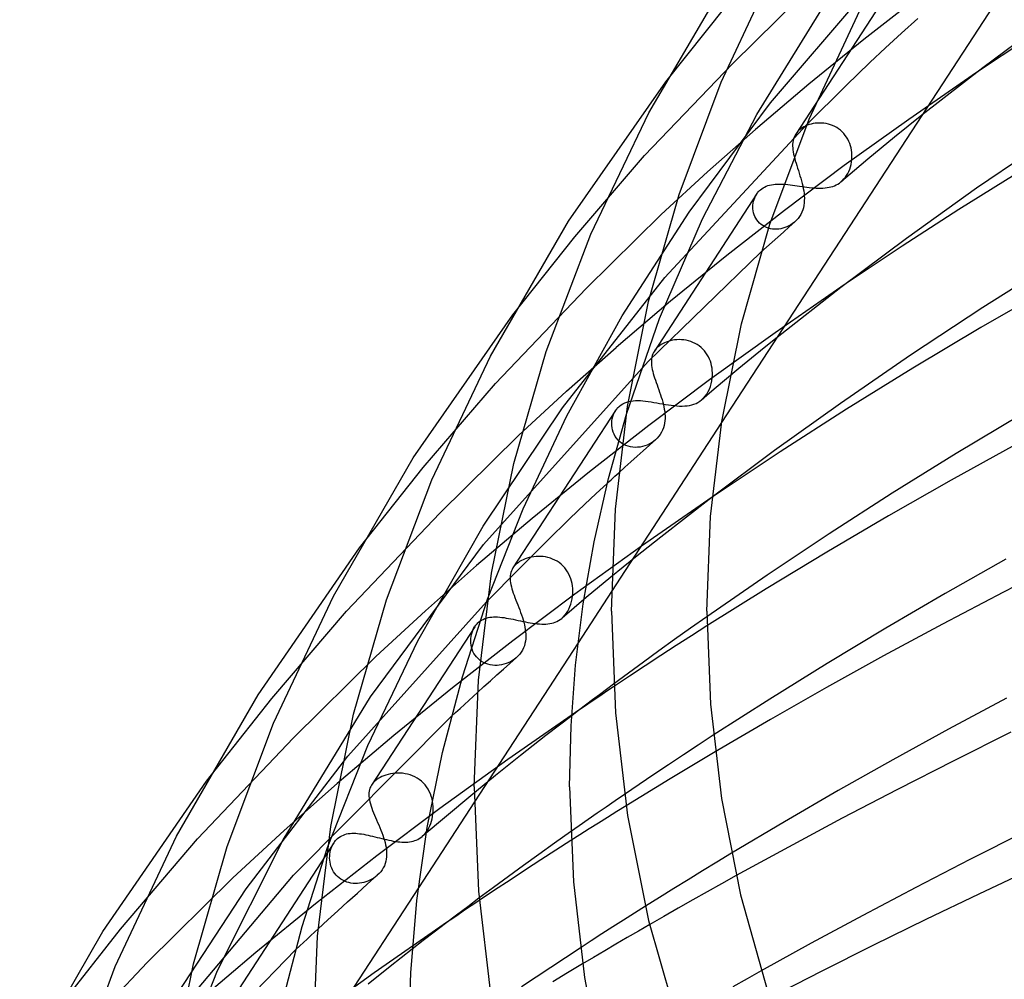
# Model space of a CAD drawing. Header units: millimetres. Extents: x -374 to 374, y -188 to 321.
# Tile 33 of 112: x -235 to -194, y 199 to 240. Entities that reach past the tile are written whole.
import ezdxf

# ---------------------------------------------------------------- set-up
doc = ezdxf.new("R2010")
doc.units = ezdxf.units.MM
doc.layers.add('HIDDEN', color=7, linetype='Continuous')
doc.layers.add('THICK', color=7, linetype='Continuous')

msp = doc.modelspace()

# ---------------------------------------------------------------- linework, layer by layer
at = {"layer": 'HIDDEN'}
for p, q in [((-203.329, 236.073), (-198.849, 241.298)), ((-198, 241.305), (-202.27, 234.756)), ((-204.919, 237.706), (-201.92, 240.657)), ((-203.9, 235.581), (-200.987, 240.293)), ((-197.032, 240.58), (-199.41, 238.725)), ((-207.717, 236.953), (-205.191, 240.122)), ((-199.41, 238.725), (-201.72, 236.848)), ((-208.607, 233.854), (-204.919, 237.706)), ((-194.685, 237.339), (-197.534, 235.373)), ((-201.72, 236.848), (-203.959, 234.949)), ((-206.739, 231.49), (-203.329, 236.073)), ((-206.18, 231.203), (-203.9, 235.581)), ((-197.534, 235.373), (-200.233, 233.436)), ((-196.978, 235.548), (-197.552, 235.088)), ((-207.752, 228.748), (-201.807, 235.157)), ((-205.963, 233.179), (-203.959, 234.949)), ((-202.116, 234.931), (-202.147, 234.903)), ((-202.059, 234.977), (-202.116, 234.931)), ((-201.997, 235.019), (-202.059, 234.977)), ((-201.93, 235.058), (-201.997, 235.019)), ((-201.859, 235.094), (-201.93, 235.058)), ((-201.784, 235.126), (-201.859, 235.094)), ((-201.706, 235.153), (-201.784, 235.126)), ((-201.624, 235.177), (-201.706, 235.153)), ((-201.539, 235.195), (-201.624, 235.177)), ((-201.452, 235.209), (-201.539, 235.195)), ((-201.363, 235.218), (-201.452, 235.209)), ((-201.272, 235.221), (-201.363, 235.218)), ((-201.18, 235.219), (-201.272, 235.221)), ((-201.087, 235.211), (-201.18, 235.219)), ((-200.995, 235.196), (-201.087, 235.211)), ((-200.902, 235.176), (-200.995, 235.196)), ((-200.811, 235.148), (-200.902, 235.176)), ((-200.721, 235.115), (-200.811, 235.148)), ((-200.635, 235.075), (-200.721, 235.115)), ((-200.551, 235.029), (-200.635, 235.075)), ((-200.47, 234.976), (-200.551, 235.029)), ((-200.393, 234.916), (-200.47, 234.976)), ((-197.552, 235.088), (-198.122, 234.627)), ((-202.363, 234.555), (-202.381, 234.484)), ((-202.339, 234.624), (-202.363, 234.555)), ((-202.309, 234.69), (-202.339, 234.624)), ((-202.271, 234.754), (-202.309, 234.69)), ((-202.25, 234.785), (-202.271, 234.754)), ((-202.227, 234.816), (-202.25, 234.785)), ((-202.202, 234.846), (-202.227, 234.816)), ((-202.175, 234.875), (-202.202, 234.846)), ((-202.147, 234.903), (-202.175, 234.875)), ((-200.32, 234.851), (-200.393, 234.916)), ((-200.253, 234.78), (-200.32, 234.851)), ((-200.192, 234.705), (-200.253, 234.78)), ((-200.137, 234.625), (-200.192, 234.705)), ((-200.087, 234.541), (-200.137, 234.625)), ((-200.044, 234.454), (-200.087, 234.541)), ((-198.122, 234.627), (-198.687, 234.165)), ((-202.399, 234.336), (-202.401, 234.258)), ((-202.401, 234.258), (-202.397, 234.177)), ((-202.393, 234.411), (-202.399, 234.336)), ((-202.397, 234.177), (-202.388, 234.094)), ((-202.381, 234.484), (-202.393, 234.411)), ((-202.388, 234.094), (-202.376, 234.009)), ((-200.007, 234.364), (-200.044, 234.454)), ((-199.976, 234.272), (-200.007, 234.364)), ((-199.952, 234.179), (-199.976, 234.272)), ((-199.933, 234.085), (-199.952, 234.179)), ((-198.687, 234.165), (-199.247, 233.701)), ((-211.539, 230.454), (-208.607, 233.854)), ((-202.376, 234.009), (-202.359, 233.92)), ((-202.359, 233.92), (-202.338, 233.829)), ((-199.921, 233.99), (-199.933, 234.085)), ((-199.931, 233.588), (-199.918, 233.693)), ((-199.914, 233.895), (-199.921, 233.99)), ((-199.918, 233.693), (-199.913, 233.799)), ((-199.913, 233.799), (-199.914, 233.895)), ((-199.247, 233.701), (-199.804, 233.236)), ((-200.233, 233.436), (-202.735, 231.561)), ((-200.044, 233.195), (-200.007, 233.288)), ((-200.007, 233.288), (-199.975, 233.384)), ((-199.975, 233.384), (-199.95, 233.485)), ((-199.95, 233.485), (-199.931, 233.588)), ((-207.906, 231.392), (-205.963, 233.179)), ((-199.804, 233.236), (-200.356, 232.77)), ((-200.308, 232.813), (-200.247, 232.877)), ((-200.247, 232.877), (-200.189, 232.948)), ((-200.189, 232.948), (-200.135, 233.025)), ((-200.135, 233.025), (-200.087, 233.108)), ((-200.087, 233.108), (-200.044, 233.195)), ((-203.753, 232.42), (-203.697, 232.465)), ((-203.697, 232.465), (-203.638, 232.504)), ((-203.638, 232.504), (-203.574, 232.54)), ((-203.574, 232.54), (-203.507, 232.571)), ((-203.507, 232.571), (-203.437, 232.597)), ((-203.437, 232.597), (-203.363, 232.619)), ((-203.363, 232.619), (-203.287, 232.636)), ((-203.287, 232.636), (-203.208, 232.649)), ((-203.208, 232.649), (-203.128, 232.658)), ((-203.128, 232.658), (-203.044, 232.664)), ((-203.044, 232.664), (-202.959, 232.666)), ((-202.959, 232.666), (-202.872, 232.664)), ((-202.872, 232.664), (-202.782, 232.66)), ((-202.782, 232.66), (-202.691, 232.653)), ((-202.691, 232.653), (-202.598, 232.644)), ((-202.598, 232.644), (-202.503, 232.633)), ((-202.503, 232.633), (-202.406, 232.621)), ((-202.406, 232.621), (-202.307, 232.607)), ((-202.307, 232.607), (-202.206, 232.592)), ((-202.206, 232.592), (-202.105, 232.577)), ((-202.105, 232.577), (-202.004, 232.562)), ((-202.004, 232.562), (-201.903, 232.548)), ((-201.903, 232.548), (-201.803, 232.534)), ((-201.803, 232.534), (-201.702, 232.522)), ((-201.702, 232.522), (-201.601, 232.511)), ((-201.601, 232.511), (-201.503, 232.502)), ((-201.503, 232.502), (-201.406, 232.496)), ((-201.406, 232.496), (-201.311, 232.493)), ((-201.311, 232.493), (-201.218, 232.492)), ((-201.218, 232.492), (-201.128, 232.495)), ((-201.128, 232.495), (-201.04, 232.502)), ((-201.04, 232.502), (-200.955, 232.513)), ((-200.955, 232.513), (-200.873, 232.527)), ((-200.873, 232.527), (-200.794, 232.546)), ((-200.794, 232.546), (-200.718, 232.568)), ((-200.718, 232.568), (-200.644, 232.596)), ((-200.644, 232.596), (-200.573, 232.628)), ((-200.573, 232.628), (-200.504, 232.665)), ((-200.504, 232.665), (-200.437, 232.707)), ((-200.437, 232.707), (-200.373, 232.755)), ((-200.373, 232.755), (-200.308, 232.813)), ((-203.912, 232.237), (-208.197, 225.667)), ((-204.017, 232.02), (-203.989, 232.093)), ((-203.989, 232.093), (-203.956, 232.164)), ((-203.956, 232.164), (-203.917, 232.23)), ((-203.917, 232.23), (-203.893, 232.265)), ((-203.893, 232.265), (-203.868, 232.299)), ((-203.868, 232.299), (-203.842, 232.332)), ((-203.842, 232.332), (-203.814, 232.363)), ((-203.814, 232.363), (-203.784, 232.392)), ((-203.784, 232.392), (-203.753, 232.42)), ((-204.067, 231.704), (-204.064, 231.785)), ((-204.063, 231.623), (-204.067, 231.704)), ((-204.064, 231.785), (-204.054, 231.866)), ((-204.053, 231.541), (-204.063, 231.623)), ((-204.054, 231.866), (-204.038, 231.944)), ((-204.038, 231.944), (-204.017, 232.02)), ((-211.054, 228.291), (-207.906, 231.392)), ((-209.544, 227.138), (-206.739, 231.49)), ((-207.976, 227.034), (-206.18, 231.203)), ((-202.735, 231.561), (-205.162, 229.666)), ((-204.036, 231.46), (-204.053, 231.541)), ((-204.012, 231.38), (-204.036, 231.46)), ((-203.98, 231.303), (-204.012, 231.38)), ((-203.942, 231.228), (-203.98, 231.303)), ((-203.897, 231.158), (-203.942, 231.228)), ((-203.845, 231.091), (-203.897, 231.158)), ((-203.786, 231.029), (-203.845, 231.091)), ((-203.722, 230.973), (-203.786, 231.029)), ((-203.653, 230.923), (-203.722, 230.973)), ((-203.579, 230.88), (-203.653, 230.923)), ((-203.501, 230.844), (-203.579, 230.88)), ((-203.418, 230.815), (-203.501, 230.844)), ((-203.334, 230.793), (-203.418, 230.815)), ((-203.247, 230.778), (-203.334, 230.793)), ((-202.894, 230.791), (-202.982, 230.777)), ((-202.806, 230.811), (-202.894, 230.791)), ((-202.72, 230.838), (-202.806, 230.811)), ((-202.636, 230.871), (-202.72, 230.838)), ((-202.554, 230.91), (-202.636, 230.871)), ((-202.475, 230.955), (-202.554, 230.91)), ((-202.399, 231.006), (-202.475, 230.955)), ((-202.326, 231.064), (-202.399, 231.006)), ((-214.136, 227.183), (-211.539, 230.454)), ((-203.159, 230.771), (-203.247, 230.778)), ((-203.071, 230.771), (-203.159, 230.771)), ((-202.982, 230.777), (-203.071, 230.771)), ((-208.451, 225.227), (-203.729, 229.806)), ((-205.162, 229.666), (-207.519, 227.75)), ((-212.05, 223.279), (-207.752, 228.748)), ((-200.232, 228.439), (-203.137, 226.432)), ((-214.855, 224.311), (-211.054, 228.291)), ((-207.519, 227.75), (-209.805, 225.811)), ((-211.864, 222.954), (-209.544, 227.138)), ((-209.369, 223.022), (-207.976, 227.034)), ((-203.137, 226.432), (-205.885, 224.457)), ((-208.044, 225.841), (-208.074, 225.813)), ((-207.984, 225.888), (-208.044, 225.841)), ((-207.919, 225.933), (-207.984, 225.888)), ((-207.85, 225.973), (-207.919, 225.933)), ((-207.775, 226.01), (-207.85, 225.973)), ((-207.697, 226.043), (-207.775, 226.01)), ((-207.614, 226.072), (-207.697, 226.043)), ((-207.528, 226.096), (-207.614, 226.072)), ((-207.439, 226.116), (-207.528, 226.096)), ((-207.347, 226.13), (-207.439, 226.116)), ((-207.253, 226.139), (-207.347, 226.13)), ((-207.158, 226.143), (-207.253, 226.139)), ((-207.061, 226.14), (-207.158, 226.143)), ((-206.964, 226.131), (-207.061, 226.14)), ((-206.867, 226.116), (-206.964, 226.131)), ((-206.77, 226.094), (-206.867, 226.116)), ((-206.675, 226.065), (-206.77, 226.094)), ((-206.582, 226.029), (-206.675, 226.065)), ((-206.491, 225.986), (-206.582, 226.029)), ((-206.403, 225.937), (-206.491, 225.986)), ((-206.319, 225.88), (-206.403, 225.937)), ((-206.241, 225.818), (-206.319, 225.88)), ((-203.055, 226.23), (-203.59, 225.798)), ((-211.88, 223.978), (-209.805, 225.811)), ((-208.284, 225.482), (-208.301, 225.418)), ((-208.261, 225.545), (-208.284, 225.482)), ((-208.232, 225.607), (-208.261, 225.545)), ((-208.197, 225.666), (-208.232, 225.607)), ((-208.177, 225.697), (-208.197, 225.666)), ((-208.154, 225.727), (-208.177, 225.697)), ((-208.129, 225.756), (-208.154, 225.727)), ((-208.103, 225.785), (-208.129, 225.756)), ((-208.074, 225.813), (-208.103, 225.785)), ((-206.167, 225.749), (-206.241, 225.818)), ((-206.098, 225.675), (-206.167, 225.749)), ((-206.036, 225.595), (-206.098, 225.675)), ((-205.979, 225.51), (-206.036, 225.595)), ((-205.93, 225.423), (-205.979, 225.51)), ((-205.887, 225.332), (-205.93, 225.423)), ((-203.59, 225.798), (-204.122, 225.366)), ((-215.361, 217.554), (-208.451, 225.227)), ((-208.32, 225.282), (-208.322, 225.21)), ((-208.322, 225.21), (-208.319, 225.136)), ((-208.313, 225.351), (-208.32, 225.282)), ((-208.319, 225.136), (-208.312, 225.059)), ((-208.301, 225.418), (-208.313, 225.351)), ((-208.312, 225.059), (-208.3, 224.979)), ((-205.85, 225.238), (-205.887, 225.332)), ((-205.82, 225.142), (-205.85, 225.238)), ((-205.797, 225.046), (-205.82, 225.142)), ((-205.779, 224.949), (-205.797, 225.046)), ((-204.122, 225.366), (-204.65, 224.932)), ((-208.3, 224.979), (-208.284, 224.896)), ((-208.284, 224.896), (-208.264, 224.81)), ((-208.264, 224.81), (-208.241, 224.723)), ((-208.241, 224.723), (-208.214, 224.632)), ((-208.214, 224.632), (-208.185, 224.539)), ((-205.768, 224.851), (-205.779, 224.949)), ((-205.771, 224.536), (-205.763, 224.657)), ((-205.763, 224.754), (-205.768, 224.851)), ((-205.763, 224.657), (-205.763, 224.754)), ((-204.65, 224.932), (-205.174, 224.497)), ((-217.888, 220.783), (-214.855, 224.311)), ((-205.885, 224.457), (-208.436, 222.543)), ((-208.185, 224.539), (-208.153, 224.444)), ((-208.153, 224.444), (-208.119, 224.346)), ((-208.119, 224.346), (-208.084, 224.246)), ((-208.084, 224.246), (-208.048, 224.145)), ((-205.848, 224.183), (-205.814, 224.298)), ((-205.814, 224.298), (-205.788, 224.416)), ((-205.788, 224.416), (-205.771, 224.536)), ((-205.174, 224.497), (-205.694, 224.061)), ((-213.892, 222.126), (-211.88, 223.978)), ((-208.048, 224.145), (-208.012, 224.043)), ((-208.012, 224.043), (-207.976, 223.94)), ((-207.976, 223.94), (-207.941, 223.836)), ((-207.941, 223.836), (-207.908, 223.733)), ((-205.694, 224.061), (-206.211, 223.624)), ((-206.138, 223.692), (-206.066, 223.774)), ((-206.066, 223.774), (-206, 223.865)), ((-206, 223.865), (-205.942, 223.964)), ((-205.942, 223.964), (-205.89, 224.071)), ((-205.89, 224.071), (-205.848, 224.183)), ((-209.663, 223.357), (-209.595, 223.41)), ((-209.595, 223.41), (-209.52, 223.457)), ((-209.52, 223.457), (-209.44, 223.497)), ((-209.44, 223.497), (-209.356, 223.529)), ((-209.356, 223.529), (-209.269, 223.554)), ((-209.269, 223.554), (-209.178, 223.572)), ((-209.178, 223.572), (-209.083, 223.584)), ((-209.083, 223.584), (-208.986, 223.591)), ((-208.986, 223.591), (-208.886, 223.592)), ((-208.886, 223.592), (-208.783, 223.588)), ((-208.783, 223.588), (-208.677, 223.58)), ((-208.677, 223.58), (-208.567, 223.568)), ((-208.567, 223.568), (-208.454, 223.553)), ((-208.454, 223.553), (-208.338, 223.535)), ((-208.338, 223.535), (-208.219, 223.515)), ((-208.219, 223.515), (-208.099, 223.494)), ((-208.099, 223.494), (-207.979, 223.472)), ((-207.979, 223.472), (-207.857, 223.45)), ((-207.908, 223.733), (-207.876, 223.63)), ((-207.876, 223.63), (-207.847, 223.527)), ((-207.857, 223.45), (-207.734, 223.429)), ((-207.847, 223.527), (-207.821, 223.425)), ((-207.821, 223.425), (-207.799, 223.324)), ((-207.734, 223.429), (-207.611, 223.409)), ((-207.611, 223.409), (-207.491, 223.391)), ((-207.491, 223.391), (-207.372, 223.377)), ((-207.372, 223.377), (-207.254, 223.367)), ((-207.254, 223.367), (-207.141, 223.36)), ((-207.141, 223.36), (-207.03, 223.359)), ((-207.03, 223.359), (-206.924, 223.363)), ((-206.924, 223.363), (-206.821, 223.372)), ((-206.821, 223.372), (-206.722, 223.388)), ((-206.722, 223.388), (-206.627, 223.409)), ((-206.627, 223.409), (-206.536, 223.438)), ((-206.536, 223.438), (-206.45, 223.473)), ((-206.45, 223.473), (-206.368, 223.514)), ((-206.368, 223.514), (-206.29, 223.563)), ((-206.29, 223.563), (-206.217, 223.619)), ((-206.217, 223.619), (-206.138, 223.692)), ((-215.379, 218.321), (-212.05, 223.279)), ((-209.823, 223.173), (-214.126, 216.575)), ((-213.701, 219.054), (-211.864, 222.954)), ((-209.94, 222.921), (-209.909, 223.007)), ((-209.909, 223.007), (-209.872, 223.089)), ((-209.872, 223.089), (-209.827, 223.166)), ((-209.827, 223.166), (-209.804, 223.202)), ((-209.804, 223.202), (-209.778, 223.236)), ((-209.778, 223.236), (-209.752, 223.268)), ((-209.752, 223.268), (-209.724, 223.299)), ((-209.724, 223.299), (-209.694, 223.329)), ((-209.694, 223.329), (-209.663, 223.357)), ((-207.799, 223.324), (-207.78, 223.225)), ((-207.78, 223.225), (-207.765, 223.128)), ((-207.765, 223.128), (-207.755, 223.032)), ((-207.755, 223.032), (-207.75, 222.937)), ((-208.436, 222.543), (-210.912, 220.609)), ((-205.376, 222.67), (-209.994, 215.588)), ((-209.984, 222.645), (-209.977, 222.739)), ((-209.982, 222.549), (-209.984, 222.645)), ((-209.971, 222.454), (-209.982, 222.549)), ((-209.977, 222.739), (-209.962, 222.831)), ((-209.962, 222.831), (-209.94, 222.921)), ((-207.787, 222.543), (-207.815, 222.448)), ((-207.768, 222.64), (-207.787, 222.543)), ((-207.755, 222.738), (-207.768, 222.64)), ((-207.749, 222.837), (-207.755, 222.738)), ((-207.75, 222.937), (-207.749, 222.837)), ((-217.19, 218.874), (-213.892, 222.126)), ((-209.952, 222.359), (-209.971, 222.454)), ((-209.924, 222.267), (-209.952, 222.359)), ((-209.886, 222.176), (-209.924, 222.267)), ((-209.84, 222.091), (-209.886, 222.176)), ((-207.948, 222.175), (-208.009, 222.092)), ((-207.895, 222.263), (-207.948, 222.175)), ((-207.85, 222.354), (-207.895, 222.263)), ((-207.815, 222.448), (-207.85, 222.354)), ((-209.785, 222.01), (-209.84, 222.091)), ((-209.722, 221.935), (-209.785, 222.01)), ((-209.651, 221.867), (-209.722, 221.935)), ((-209.572, 221.806), (-209.651, 221.867)), ((-209.487, 221.754), (-209.572, 221.806)), ((-209.397, 221.71), (-209.487, 221.754)), ((-209.302, 221.676), (-209.397, 221.71)), ((-208.665, 221.488), (-208.407, 221.718)), ((-208.502, 221.727), (-208.599, 221.691)), ((-208.408, 221.77), (-208.502, 221.727)), ((-208.318, 221.821), (-208.408, 221.77)), ((-208.407, 221.718), (-208.147, 221.947)), ((-208.233, 221.878), (-208.318, 221.821)), ((-208.153, 221.942), (-208.233, 221.878)), ((-208.078, 222.014), (-208.153, 221.942)), ((-208.009, 222.092), (-208.078, 222.014)), ((-209.203, 221.651), (-209.302, 221.676)), ((-209.103, 221.636), (-209.203, 221.651)), ((-209.002, 221.63), (-209.103, 221.636)), ((-208.9, 221.632), (-209.002, 221.63)), ((-208.923, 221.257), (-208.665, 221.488)), ((-208.798, 221.644), (-208.9, 221.632)), ((-208.698, 221.663), (-208.798, 221.644)), ((-208.599, 221.691), (-208.698, 221.663)), ((-209.435, 220.796), (-209.179, 221.027)), ((-209.179, 221.027), (-208.923, 221.257)), ((-220.555, 217.413), (-217.888, 220.783)), ((-210.912, 220.609), (-213.317, 218.652)), ((-209.689, 220.565), (-209.435, 220.796)), ((-210.645, 219.686), (-210.175, 220.12)), ((-211.111, 219.251), (-210.645, 219.686)), ((-211.736, 218.652), (-211.111, 219.251)), ((-205.772, 219.544), (-208.734, 217.495)), ((-205.772, 219.544), (-206.856, 218.71)), ((-221.103, 214.769), (-217.19, 218.874)), ((-215.193, 215.263), (-213.701, 219.054)), ((-213.317, 218.652), (-215.651, 216.673)), ((-212.702, 217.701), (-211.736, 218.652)), ((-206.856, 218.71), (-207.926, 217.872)), ((-218.114, 213.527), (-215.379, 218.321)), ((-213.898, 216.506), (-212.702, 217.701)), ((-207.926, 217.872), (-208.983, 217.029)), ((-220.094, 211.171), (-215.361, 217.554)), ((-208.734, 217.495), (-211.532, 215.481)), ((-213.912, 216.796), (-213.973, 216.748)), ((-213.846, 216.841), (-213.912, 216.796)), ((-213.775, 216.883), (-213.846, 216.841)), ((-213.699, 216.921), (-213.775, 216.883)), ((-213.618, 216.955), (-213.699, 216.921)), ((-213.533, 216.985), (-213.618, 216.955)), ((-213.444, 217.011), (-213.533, 216.985)), ((-213.352, 217.032), (-213.444, 217.011)), ((-213.257, 217.047), (-213.352, 217.032)), ((-213.16, 217.057), (-213.257, 217.047)), ((-213.061, 217.062), (-213.16, 217.057)), ((-212.961, 217.06), (-213.061, 217.062)), ((-212.86, 217.052), (-212.961, 217.06)), ((-212.759, 217.037), (-212.86, 217.052)), ((-212.659, 217.015), (-212.759, 217.037)), ((-212.559, 216.986), (-212.659, 217.015)), ((-212.462, 216.949), (-212.559, 216.986)), ((-212.367, 216.905), (-212.462, 216.949)), ((-212.276, 216.855), (-212.367, 216.905)), ((-212.189, 216.797), (-212.276, 216.855)), ((-212.107, 216.732), (-212.189, 216.797)), ((-208.983, 217.029), (-210.025, 216.183)), ((-217.798, 214.776), (-215.651, 216.673)), ((-215.205, 215.18), (-213.898, 216.506)), ((-214.213, 216.387), (-214.229, 216.321)), ((-214.19, 216.451), (-214.213, 216.387)), ((-214.162, 216.514), (-214.19, 216.451)), ((-214.126, 216.575), (-214.162, 216.514)), ((-214.105, 216.605), (-214.126, 216.575)), ((-214.083, 216.634), (-214.105, 216.605)), ((-214.058, 216.663), (-214.083, 216.634)), ((-214.032, 216.692), (-214.058, 216.663)), ((-214.003, 216.72), (-214.032, 216.692)), ((-213.973, 216.748), (-214.003, 216.72)), ((-212.03, 216.66), (-212.107, 216.732)), ((-211.958, 216.582), (-212.03, 216.66)), ((-211.893, 216.499), (-211.958, 216.582)), ((-211.834, 216.412), (-211.893, 216.499)), ((-211.783, 216.319), (-211.834, 216.412)), ((-214.239, 216.253), (-214.244, 216.183)), ((-214.244, 216.183), (-214.244, 216.11)), ((-214.244, 216.11), (-214.239, 216.035)), ((-214.229, 216.321), (-214.239, 216.253)), ((-214.239, 216.035), (-214.229, 215.956)), ((-214.229, 215.956), (-214.214, 215.875)), ((-211.738, 216.224), (-211.783, 216.319)), ((-211.701, 216.126), (-211.738, 216.224)), ((-211.67, 216.026), (-211.701, 216.126)), ((-211.647, 215.925), (-211.67, 216.026)), ((-210.025, 216.183), (-211.054, 215.332)), ((-214.214, 215.875), (-214.194, 215.791)), ((-214.194, 215.791), (-214.171, 215.704)), ((-214.171, 215.704), (-214.143, 215.615)), ((-214.143, 215.615), (-214.113, 215.523)), ((-214.113, 215.523), (-214.079, 215.428)), ((-211.629, 215.823), (-211.647, 215.925)), ((-211.619, 215.72), (-211.629, 215.823)), ((-211.625, 215.396), (-211.616, 215.514)), ((-211.614, 215.617), (-211.619, 215.72)), ((-211.616, 215.514), (-211.614, 215.617)), ((-221.057, 208.681), (-215.234, 215.151)), ((-211.532, 215.481), (-214.133, 213.528)), ((-214.079, 215.428), (-214.043, 215.331)), ((-214.043, 215.331), (-214.004, 215.231)), ((-214.004, 215.231), (-213.965, 215.13)), ((-213.965, 215.13), (-213.924, 215.027)), ((-211.054, 215.332), (-212.068, 214.477)), ((-211.698, 215.057), (-211.667, 215.167)), ((-211.667, 215.167), (-211.642, 215.28)), ((-211.642, 215.28), (-211.625, 215.396)), ((-224.238, 211.11), (-221.103, 214.769)), ((-219.879, 212.86), (-217.798, 214.776)), ((-213.924, 215.027), (-213.884, 214.923)), ((-213.884, 214.923), (-213.844, 214.818)), ((-213.844, 214.818), (-213.805, 214.713)), ((-213.805, 214.713), (-213.767, 214.608)), ((-211.887, 214.676), (-211.831, 214.762)), ((-211.831, 214.762), (-211.781, 214.854)), ((-211.781, 214.854), (-211.736, 214.953)), ((-211.736, 214.953), (-211.698, 215.057)), ((-215.602, 214.269), (-215.571, 214.297)), ((-215.571, 214.297), (-215.511, 214.345)), ((-215.511, 214.345), (-215.447, 214.386)), ((-215.447, 214.386), (-215.381, 214.421)), ((-215.381, 214.421), (-215.312, 214.451)), ((-215.312, 214.451), (-215.24, 214.474)), ((-215.24, 214.474), (-215.167, 214.493)), ((-215.167, 214.493), (-215.092, 214.507)), ((-215.092, 214.507), (-215.015, 214.516)), ((-215.015, 214.516), (-214.936, 214.521)), ((-214.936, 214.521), (-214.854, 214.522)), ((-214.854, 214.522), (-214.77, 214.52)), ((-214.77, 214.52), (-214.683, 214.514)), ((-214.683, 214.514), (-214.594, 214.505)), ((-214.594, 214.505), (-214.502, 214.493)), ((-214.502, 214.493), (-214.408, 214.478)), ((-214.408, 214.478), (-214.313, 214.462)), ((-214.313, 214.462), (-214.215, 214.443)), ((-214.215, 214.443), (-214.117, 214.423)), ((-214.117, 214.423), (-214.016, 214.402)), ((-214.016, 214.402), (-213.915, 214.38)), ((-213.915, 214.38), (-213.812, 214.358)), ((-213.812, 214.358), (-213.709, 214.336)), ((-213.767, 214.608), (-213.732, 214.504)), ((-213.732, 214.504), (-213.7, 214.4)), ((-213.709, 214.336), (-213.607, 214.315)), ((-213.7, 214.4), (-213.671, 214.297)), ((-213.671, 214.297), (-213.646, 214.196)), ((-213.607, 214.315), (-213.505, 214.295)), ((-213.505, 214.295), (-213.403, 214.277)), ((-213.403, 214.277), (-213.303, 214.261)), ((-212.501, 214.261), (-212.426, 214.282)), ((-212.426, 214.282), (-212.353, 214.307)), ((-212.353, 214.307), (-212.282, 214.338)), ((-212.282, 214.338), (-212.214, 214.374)), ((-212.214, 214.374), (-212.147, 214.416)), ((-212.147, 214.416), (-212.083, 214.464)), ((-212.083, 214.464), (-212.014, 214.526)), ((-212.014, 214.526), (-211.949, 214.597)), ((-211.949, 214.597), (-211.887, 214.676)), ((-205.999, 214.532), (-206.679, 214.052)), ((-215.732, 214.112), (-220.057, 207.479)), ((-215.868, 213.793), (-215.844, 213.877)), ((-215.844, 213.877), (-215.814, 213.957)), ((-215.814, 213.957), (-215.778, 214.034)), ((-215.778, 214.034), (-215.736, 214.106)), ((-215.736, 214.106), (-215.712, 214.141)), ((-215.712, 214.141), (-215.687, 214.175)), ((-215.687, 214.175), (-215.66, 214.208)), ((-215.66, 214.208), (-215.632, 214.239)), ((-215.632, 214.239), (-215.602, 214.269)), ((-213.646, 214.196), (-213.625, 214.096)), ((-213.625, 214.096), (-213.608, 213.998)), ((-213.608, 213.998), (-213.596, 213.901)), ((-213.596, 213.901), (-213.589, 213.805)), ((-213.303, 214.261), (-213.204, 214.247)), ((-213.204, 214.247), (-213.107, 214.236)), ((-213.107, 214.236), (-213.013, 214.228)), ((-213.013, 214.228), (-212.921, 214.224)), ((-212.921, 214.224), (-212.831, 214.223)), ((-212.831, 214.223), (-212.744, 214.226)), ((-212.744, 214.226), (-212.661, 214.233)), ((-212.661, 214.233), (-212.579, 214.245)), ((-212.579, 214.245), (-212.501, 214.261)), ((-206.679, 214.052), (-207.348, 213.576)), ((-205.996, 214.144), (-206.634, 213.737)), ((-220.218, 209.128), (-218.114, 213.527)), ((-214.133, 213.528), (-216.66, 211.553)), ((-215.899, 213.528), (-215.896, 213.618)), ((-215.896, 213.437), (-215.899, 213.528)), ((-215.896, 213.618), (-215.885, 213.706)), ((-215.885, 213.706), (-215.868, 213.793)), ((-213.603, 213.509), (-213.622, 213.413)), ((-213.592, 213.607), (-213.603, 213.509)), ((-213.587, 213.706), (-213.592, 213.607)), ((-213.589, 213.805), (-213.587, 213.706)), ((-207.348, 213.576), (-208.006, 213.102)), ((-206.634, 213.737), (-207.279, 213.323)), ((-215.884, 213.346), (-215.896, 213.437)), ((-215.866, 213.256), (-215.884, 213.346)), ((-215.839, 213.167), (-215.866, 213.256)), ((-215.805, 213.081), (-215.839, 213.167)), ((-215.762, 212.997), (-215.805, 213.081)), ((-211.397, 213.436), (-215.746, 206.767)), ((-213.781, 213.049), (-213.84, 212.967)), ((-213.729, 213.135), (-213.781, 213.049)), ((-213.685, 213.225), (-213.729, 213.135)), ((-213.649, 213.318), (-213.685, 213.225)), ((-213.622, 213.413), (-213.649, 213.318)), ((-208.006, 213.102), (-208.652, 212.633)), ((-207.279, 213.323), (-207.93, 212.901)), ((-223.328, 209.455), (-219.879, 212.86)), ((-215.712, 212.918), (-215.762, 212.997)), ((-215.655, 212.844), (-215.712, 212.918)), ((-215.59, 212.776), (-215.655, 212.844)), ((-215.519, 212.713), (-215.59, 212.776)), ((-215.442, 212.658), (-215.519, 212.713)), ((-215.358, 212.61), (-215.442, 212.658)), ((-214.232, 212.647), (-214.321, 212.604)), ((-214.256, 212.577), (-213.982, 212.82)), ((-214.147, 212.696), (-214.232, 212.647)), ((-214.066, 212.752), (-214.147, 212.696)), ((-213.99, 212.813), (-214.066, 212.752)), ((-213.907, 212.891), (-213.982, 212.82)), ((-213.84, 212.967), (-213.907, 212.891)), ((-208.652, 212.633), (-209.286, 212.168)), ((-207.93, 212.901), (-208.586, 212.471)), ((-215.271, 212.57), (-215.358, 212.61)), ((-215.18, 212.538), (-215.271, 212.57)), ((-215.086, 212.514), (-215.18, 212.538)), ((-214.989, 212.499), (-215.086, 212.514)), ((-214.892, 212.491), (-214.989, 212.499)), ((-214.795, 212.492), (-214.892, 212.491)), ((-214.801, 212.092), (-214.529, 212.335)), ((-214.698, 212.5), (-214.795, 212.492)), ((-214.601, 212.516), (-214.698, 212.5)), ((-214.506, 212.538), (-214.601, 212.516)), ((-214.529, 212.335), (-214.256, 212.577)), ((-214.412, 212.568), (-214.506, 212.538)), ((-214.321, 212.604), (-214.412, 212.568)), ((-208.586, 212.471), (-209.245, 212.036)), ((-215.341, 211.605), (-215.071, 211.848)), ((-215.071, 211.848), (-214.801, 212.092)), ((-209.286, 212.168), (-209.913, 211.703)), ((-209.245, 212.036), (-209.906, 211.596)), ((-216.66, 211.553), (-219.115, 209.555)), ((-215.609, 211.361), (-215.341, 211.605)), ((-226.973, 207.642), (-224.238, 211.11)), ((-223.765, 205.184), (-220.094, 211.171)), ((-211.325, 210.639), (-214.341, 208.55)), ((-223.324, 203.695), (-216.712, 210.346)), ((-211.664, 210.38), (-212.742, 209.548)), ((-227.35, 205.226), (-223.328, 209.455)), ((-219.115, 209.555), (-221.496, 207.536)), ((-212.742, 209.548), (-213.806, 208.712)), ((-205.728, 209.562), (-206.355, 209.153)), ((-221.901, 204.855), (-220.218, 209.128)), ((-206.355, 209.153), (-206.98, 208.741)), ((-225.312, 203.131), (-221.057, 208.681)), ((-214.341, 208.55), (-217.187, 206.5)), ((-213.806, 208.712), (-214.857, 207.872)), ((-206.98, 208.741), (-207.603, 208.328)), ((-205.651, 208.868), (-206.279, 208.494)), ((-207.603, 208.328), (-208.223, 207.913)), ((-206.905, 208.119), (-207.528, 207.743)), ((-206.279, 208.494), (-206.905, 208.119)), ((-219.843, 207.701), (-219.905, 207.651)), ((-219.775, 207.747), (-219.843, 207.701)), ((-219.701, 207.79), (-219.775, 207.747)), ((-219.623, 207.829), (-219.701, 207.79)), ((-219.539, 207.865), (-219.623, 207.829)), ((-219.451, 207.897), (-219.539, 207.865)), ((-219.359, 207.923), (-219.451, 207.897)), ((-219.263, 207.945), (-219.359, 207.923)), ((-219.165, 207.962), (-219.263, 207.945)), ((-219.064, 207.973), (-219.165, 207.962)), ((-218.961, 207.978), (-219.064, 207.973)), ((-218.857, 207.977), (-218.961, 207.978)), ((-218.752, 207.969), (-218.857, 207.977)), ((-218.647, 207.954), (-218.752, 207.969)), ((-218.542, 207.932), (-218.647, 207.954)), ((-218.439, 207.902), (-218.542, 207.932)), ((-218.337, 207.865), (-218.439, 207.902)), ((-218.239, 207.82), (-218.337, 207.865)), ((-218.145, 207.768), (-218.239, 207.82)), ((-218.054, 207.707), (-218.145, 207.768)), ((-217.968, 207.639), (-218.054, 207.707)), ((-214.857, 207.872), (-215.894, 207.027)), ((-208.223, 207.913), (-208.839, 207.497)), ((-207.528, 207.743), (-208.149, 207.366)), ((-223.715, 205.574), (-221.496, 207.536)), ((-220.143, 207.288), (-220.158, 207.221)), ((-220.122, 207.353), (-220.143, 207.288)), ((-220.093, 207.416), (-220.122, 207.353)), ((-220.057, 207.479), (-220.093, 207.416)), ((-220.037, 207.508), (-220.057, 207.479)), ((-220.014, 207.538), (-220.037, 207.508)), ((-219.99, 207.567), (-220.014, 207.538)), ((-219.964, 207.595), (-219.99, 207.567)), ((-219.935, 207.623), (-219.964, 207.595)), ((-219.905, 207.651), (-219.935, 207.623)), ((-217.887, 207.564), (-217.968, 207.639)), ((-217.814, 207.483), (-217.887, 207.564)), ((-217.747, 207.396), (-217.814, 207.483)), ((-217.686, 207.304), (-217.747, 207.396)), ((-217.634, 207.207), (-217.686, 207.304)), ((-208.839, 207.497), (-209.451, 207.081)), ((-208.149, 207.366), (-208.767, 206.987)), ((-220.167, 207.153), (-220.17, 207.082)), ((-220.17, 207.082), (-220.168, 207.008)), ((-220.168, 207.008), (-220.16, 206.932)), ((-220.158, 207.221), (-220.167, 207.153)), ((-220.16, 206.932), (-220.146, 206.852)), ((-220.146, 206.852), (-220.128, 206.77)), ((-217.589, 207.108), (-217.634, 207.207)), ((-217.551, 207.005), (-217.589, 207.108)), ((-217.52, 206.9), (-217.551, 207.005)), ((-217.497, 206.794), (-217.52, 206.9)), ((-215.894, 207.027), (-216.918, 206.179)), ((-208.767, 206.987), (-209.381, 206.608)), ((-220.128, 206.77), (-220.105, 206.685)), ((-220.105, 206.685), (-220.077, 206.597)), ((-220.077, 206.597), (-220.046, 206.507)), ((-220.046, 206.507), (-220.011, 206.414)), ((-217.187, 206.5), (-219.836, 204.509)), ((-217.481, 206.687), (-217.497, 206.794)), ((-217.471, 206.58), (-217.481, 206.687)), ((-217.468, 206.474), (-217.471, 206.58)), ((-217.471, 206.368), (-217.468, 206.474)), ((-220.011, 206.414), (-219.973, 206.317)), ((-219.973, 206.317), (-219.932, 206.218)), ((-219.932, 206.218), (-219.889, 206.117)), ((-219.889, 206.117), (-219.845, 206.014)), ((-216.918, 206.179), (-217.928, 205.327)), ((-217.541, 205.963), (-217.515, 206.062)), ((-217.515, 206.062), (-217.495, 206.163)), ((-217.495, 206.163), (-217.48, 206.265)), ((-217.48, 206.265), (-217.471, 206.368)), ((-219.845, 206.014), (-219.8, 205.91)), ((-219.8, 205.91), (-219.755, 205.804)), ((-219.755, 205.804), (-219.71, 205.698)), ((-219.71, 205.698), (-219.667, 205.592)), ((-217.703, 205.593), (-217.654, 205.68)), ((-217.654, 205.68), (-217.61, 205.771)), ((-217.61, 205.771), (-217.573, 205.865)), ((-217.573, 205.865), (-217.541, 205.963)), ((-230.589, 201.436), (-227.35, 205.226)), ((-225.867, 203.593), (-223.715, 205.574)), ((-221.537, 205.182), (-221.508, 205.212)), ((-221.508, 205.212), (-221.477, 205.24)), ((-221.477, 205.24), (-221.422, 205.283)), ((-221.422, 205.283), (-221.365, 205.322)), ((-221.365, 205.322), (-221.304, 205.355)), ((-221.304, 205.355), (-221.239, 205.384)), ((-221.239, 205.384), (-221.172, 205.408)), ((-221.172, 205.408), (-221.102, 205.427)), ((-221.102, 205.427), (-221.03, 205.441)), ((-221.03, 205.441), (-220.956, 205.45)), ((-220.956, 205.45), (-220.88, 205.455)), ((-220.88, 205.455), (-220.802, 205.456)), ((-220.802, 205.456), (-220.722, 205.454)), ((-220.722, 205.454), (-220.64, 205.448)), ((-220.64, 205.448), (-220.556, 205.439)), ((-220.556, 205.439), (-220.471, 205.427)), ((-220.471, 205.427), (-220.383, 205.412)), ((-220.383, 205.412), (-220.294, 205.395)), ((-220.294, 205.395), (-220.203, 205.376)), ((-220.203, 205.376), (-220.11, 205.355)), ((-220.11, 205.355), (-220.015, 205.333)), ((-220.015, 205.333), (-219.919, 205.309)), ((-219.919, 205.309), (-219.822, 205.285)), ((-219.822, 205.285), (-219.725, 205.261)), ((-219.725, 205.261), (-219.628, 205.237)), ((-219.667, 205.592), (-219.626, 205.486)), ((-219.628, 205.237), (-219.53, 205.213)), ((-219.626, 205.486), (-219.587, 205.38)), ((-219.587, 205.38), (-219.551, 205.275)), ((-219.551, 205.275), (-219.519, 205.172)), ((-219.53, 205.213), (-219.432, 205.19)), ((-218.179, 205.173), (-218.115, 205.202)), ((-218.115, 205.202), (-218.053, 205.237)), ((-218.053, 205.237), (-217.993, 205.277)), ((-217.993, 205.277), (-217.934, 205.322)), ((-217.934, 205.322), (-217.872, 205.378)), ((-217.872, 205.378), (-217.813, 205.442)), ((-217.813, 205.442), (-217.757, 205.513)), ((-217.757, 205.513), (-217.703, 205.593)), ((-211.715, 205.511), (-212.381, 205.04)), ((-226.513, 199.699), (-223.765, 205.184)), ((-221.638, 205.054), (-225.99, 198.38)), ((-221.773, 204.748), (-221.749, 204.827)), ((-221.749, 204.827), (-221.719, 204.904)), ((-221.719, 204.904), (-221.683, 204.977)), ((-221.683, 204.977), (-221.642, 205.048)), ((-221.642, 205.048), (-221.618, 205.083)), ((-221.618, 205.083), (-221.593, 205.118)), ((-221.593, 205.118), (-221.566, 205.151)), ((-221.566, 205.151), (-221.537, 205.182)), ((-219.519, 205.172), (-219.491, 205.07)), ((-219.491, 205.07), (-219.468, 204.969)), ((-219.468, 204.969), (-219.449, 204.87)), ((-219.449, 204.87), (-219.434, 204.772)), ((-219.432, 205.19), (-219.335, 205.169)), ((-219.335, 205.169), (-219.239, 205.149)), ((-219.239, 205.149), (-219.144, 205.131)), ((-219.144, 205.131), (-219.051, 205.116)), ((-219.051, 205.116), (-218.96, 205.103)), ((-218.96, 205.103), (-218.871, 205.094)), ((-218.871, 205.094), (-218.784, 205.087)), ((-218.784, 205.087), (-218.7, 205.084)), ((-218.7, 205.084), (-218.618, 205.085)), ((-218.618, 205.085), (-218.538, 205.089)), ((-218.538, 205.089), (-218.461, 205.098)), ((-218.461, 205.098), (-218.387, 205.11)), ((-218.387, 205.11), (-218.315, 205.127)), ((-218.315, 205.127), (-218.246, 205.147)), ((-218.246, 205.147), (-218.179, 205.173)), ((-212.381, 205.04), (-213.037, 204.572)), ((-211.7, 205.152), (-212.329, 204.749)), ((-219.836, 204.509), (-222.411, 202.495)), ((-221.813, 204.419), (-221.811, 204.503)), ((-221.808, 204.334), (-221.813, 204.419)), ((-221.811, 204.503), (-221.804, 204.586)), ((-221.804, 204.586), (-221.791, 204.668)), ((-221.791, 204.668), (-221.773, 204.748)), ((-219.437, 204.378), (-219.456, 204.282)), ((-219.426, 204.476), (-219.437, 204.378)), ((-219.434, 204.772), (-219.426, 204.675)), ((-219.426, 204.675), (-219.423, 204.575)), ((-219.423, 204.575), (-219.426, 204.476)), ((-213.037, 204.572), (-213.682, 204.107)), ((-212.329, 204.749), (-212.964, 204.338)), ((-204.966, 204.618), (-205.574, 204.25)), ((-221.797, 204.249), (-221.808, 204.334)), ((-221.78, 204.165), (-221.797, 204.249)), ((-221.757, 204.081), (-221.78, 204.165)), ((-221.727, 204), (-221.757, 204.081)), ((-221.69, 203.921), (-221.727, 204)), ((-219.562, 204.006), (-219.613, 203.922)), ((-219.518, 204.095), (-219.562, 204.006)), ((-219.483, 204.187), (-219.518, 204.095)), ((-219.456, 204.282), (-219.483, 204.187)), ((-213.682, 204.107), (-214.315, 203.647)), ((-212.964, 204.338), (-213.604, 203.921)), ((-205.574, 204.25), (-206.18, 203.881)), ((-229.466, 200.036), (-225.867, 203.593)), ((-229.402, 196.508), (-223.324, 203.695)), ((-221.647, 203.845), (-221.69, 203.921)), ((-221.597, 203.772), (-221.647, 203.845)), ((-221.541, 203.704), (-221.597, 203.772)), ((-221.48, 203.641), (-221.541, 203.704)), ((-221.412, 203.583), (-221.48, 203.641)), ((-221.34, 203.531), (-221.412, 203.583)), ((-220.233, 203.323), (-219.814, 203.694)), ((-219.963, 203.581), (-220.041, 203.533)), ((-219.888, 203.634), (-219.963, 203.581)), ((-219.817, 203.691), (-219.888, 203.634)), ((-219.739, 203.766), (-219.814, 203.694)), ((-219.672, 203.841), (-219.739, 203.766)), ((-219.613, 203.922), (-219.672, 203.841)), ((-214.315, 203.647), (-214.936, 203.19)), ((-213.604, 203.921), (-214.249, 203.498)), ((-206.18, 203.881), (-206.783, 203.512)), ((-204.766, 203.682), (-205.376, 203.343)), ((-228.686, 197.995), (-225.312, 203.131)), ((-218.092, 203.169), (-222.5, 196.41)), ((-221.263, 203.485), (-221.34, 203.531)), ((-221.182, 203.446), (-221.263, 203.485)), ((-221.097, 203.414), (-221.182, 203.446)), ((-221.01, 203.389), (-221.097, 203.414)), ((-220.921, 203.37), (-221.01, 203.389)), ((-220.831, 203.358), (-220.921, 203.37)), ((-220.739, 203.354), (-220.831, 203.358)), ((-220.648, 203.355), (-220.739, 203.354)), ((-220.65, 202.951), (-220.233, 203.323)), ((-220.557, 203.363), (-220.648, 203.355)), ((-220.467, 203.377), (-220.557, 203.363)), ((-220.379, 203.397), (-220.467, 203.377)), ((-220.291, 203.423), (-220.379, 203.397)), ((-220.206, 203.454), (-220.291, 203.423)), ((-220.122, 203.491), (-220.206, 203.454)), ((-220.041, 203.533), (-220.122, 203.491)), ((-214.936, 203.19), (-215.552, 202.733)), ((-214.249, 203.498), (-214.896, 203.069)), ((-207.383, 203.141), (-207.981, 202.769)), ((-206.783, 203.512), (-207.383, 203.141)), ((-205.376, 203.343), (-205.984, 203.002)), ((-221.064, 202.579), (-220.65, 202.951)), ((-214.896, 203.069), (-215.544, 202.636)), ((-207.981, 202.769), (-208.576, 202.396)), ((-205.984, 203.002), (-206.59, 202.661)), ((-222.411, 202.495), (-224.914, 200.457)), ((-221.476, 202.205), (-221.064, 202.579)), ((-207.193, 202.319), (-207.795, 201.975)), ((-206.59, 202.661), (-207.193, 202.319)), ((-221.886, 201.831), (-221.476, 202.205)), ((-207.795, 201.975), (-208.394, 201.631)), ((-222.292, 201.457), (-221.886, 201.831)), ((-216.873, 201.739), (-219.945, 199.608)), ((-233.392, 197.871), (-230.589, 201.436)), ((-230.553, 193.086), (-223.241, 200.57)), ((-224.914, 200.457), (-227.342, 198.398)), ((-218.348, 200.604), (-219.28, 199.873)), ((-211.923, 200.242), (-212.54, 199.834)), ((-211.304, 200.647), (-211.923, 200.242)), ((-233.597, 195.683), (-229.466, 200.036)), ((-219.28, 199.873), (-220.202, 199.139)), ((-212.54, 199.834), (-213.155, 199.425)), ((-211.212, 199.98), (-211.834, 199.609)), ((-228.608, 194.447), (-226.513, 199.699)), ((-219.945, 199.608), (-222.841, 197.519)), ((-213.155, 199.425), (-213.768, 199.015)), ((-211.834, 199.609), (-212.453, 199.236)), ((-203.713, 199.69), (-204.311, 199.354)), ((-204.311, 199.354), (-204.907, 199.017))]:
    msp.add_line(p, q, dxfattribs=at)
at = {"layer": 'THICK'}
for p, q in [((-178.363, 264.095), (-205.376, 222.67)), ((-205.4, 236.931), (-203.129, 241.776)), ((-208.429, 235.643), (-205.194, 241.175)), ((-201.713, 235.382), (-199.577, 239.936)), ((-197.833, 238.988), (-197.156, 239.599)), ((-191.787, 239.503), (-194.425, 237.538)), ((-198.502, 238.374), (-197.833, 238.988)), ((-192.382, 238.875), (-194.685, 237.339)), ((-199.163, 237.759), (-198.502, 238.374)), ((-200.158, 236.797), (-199.163, 237.759)), ((-194.425, 237.538), (-196.978, 235.548)), ((-211.799, 231.103), (-207.717, 236.953)), ((-207.159, 232.227), (-205.4, 236.931)), ((-201.807, 235.157), (-200.158, 236.797)), ((-210.855, 230.567), (-208.429, 235.643)), ((-203.358, 230.981), (-201.713, 235.382)), ((-191.559, 234.625), (-194.684, 232.49)), ((-202.338, 233.829), (-202.314, 233.735)), ((-202.314, 233.735), (-202.287, 233.638)), ((-202.287, 233.638), (-202.257, 233.538)), ((-202.257, 233.538), (-202.226, 233.436)), ((-202.226, 233.436), (-202.193, 233.332)), ((-202.193, 233.332), (-202.159, 233.227)), ((-202.159, 233.227), (-202.125, 233.121)), ((-202.125, 233.121), (-202.092, 233.013)), ((-202.092, 233.013), (-202.06, 232.905)), ((-202.06, 232.905), (-202.029, 232.798)), ((-193.074, 233.064), (-195.432, 231.591)), ((-202.029, 232.798), (-202.001, 232.691)), ((-202.001, 232.691), (-201.976, 232.585)), ((-201.976, 232.585), (-201.954, 232.48)), ((-201.954, 232.48), (-201.936, 232.376)), ((-194.684, 232.49), (-197.625, 230.389)), ((-208.437, 227.742), (-207.159, 232.227)), ((-201.936, 232.376), (-201.922, 232.273)), ((-201.922, 232.273), (-201.913, 232.171)), ((-201.913, 232.171), (-201.908, 232.071)), ((-201.908, 232.071), (-201.909, 231.97)), ((-201.95, 231.674), (-201.978, 231.579)), ((-201.929, 231.771), (-201.95, 231.674)), ((-201.916, 231.87), (-201.929, 231.771)), ((-201.909, 231.97), (-201.916, 231.87)), ((-202.171, 231.223), (-202.238, 231.147)), ((-202.111, 231.306), (-202.171, 231.223)), ((-202.058, 231.394), (-202.111, 231.306)), ((-202.014, 231.485), (-202.058, 231.394)), ((-201.978, 231.579), (-202.014, 231.485)), ((-195.432, 231.591), (-197.807, 230.058)), ((-215.073, 225.457), (-211.799, 231.103)), ((-204.549, 226.801), (-203.358, 230.981)), ((-202.787, 230.654), (-202.549, 230.866)), ((-202.549, 230.866), (-202.311, 231.077)), ((-202.238, 231.147), (-202.311, 231.077)), ((-212.73, 225.641), (-210.855, 230.567)), ((-203.26, 230.23), (-203.024, 230.442)), ((-203.024, 230.442), (-202.787, 230.654)), ((-197.625, 230.389), (-200.383, 228.323)), ((-203.729, 229.806), (-203.495, 230.018)), ((-203.495, 230.018), (-203.26, 230.23)), ((-197.807, 230.058), (-200.232, 228.439)), ((-191.349, 229.429), (-194.426, 227.487)), ((-200.383, 228.323), (-203.055, 226.23)), ((-191.602, 228.327), (-194.507, 226.652)), ((-209.32, 223.337), (-208.437, 227.742)), ((-194.426, 227.487), (-197.457, 225.49)), ((-218.305, 221.184), (-214.136, 227.183)), ((-205.37, 222.708), (-204.549, 226.801)), ((-194.507, 226.652), (-197.356, 224.952)), ((-217.531, 220.271), (-215.073, 225.457)), ((-214.089, 220.954), (-212.73, 225.641)), ((-197.457, 225.49), (-200.395, 223.474)), ((-197.356, 224.952), (-200.145, 223.227)), ((-200.395, 223.474), (-203.165, 221.491)), ((-210.123, 220.326), (-209.369, 223.022)), ((-209.831, 219.043), (-209.32, 223.337)), ((-200.145, 223.227), (-202.924, 221.444)), ((-192.806, 223.012), (-195.546, 221.371)), ((-205.844, 218.728), (-205.37, 222.708)), ((-193.064, 221.732), (-195.748, 220.25)), ((-203.165, 221.491), (-205.772, 219.544)), ((-202.924, 221.444), (-205.772, 219.544)), ((-195.546, 221.371), (-198.228, 219.707)), ((-221.651, 215.393), (-218.305, 221.184)), ((-215.028, 216.352), (-214.089, 220.954)), ((-209.852, 220.417), (-209.77, 220.491)), ((-209.77, 220.491), (-209.689, 220.565)), ((-219.433, 215.236), (-217.531, 220.271)), ((-210.723, 217.676), (-210.123, 220.326)), ((-210.175, 220.12), (-210.094, 220.195)), ((-210.094, 220.195), (-210.013, 220.269)), ((-210.013, 220.269), (-209.933, 220.343)), ((-209.933, 220.343), (-209.852, 220.417)), ((-195.748, 220.25), (-198.378, 218.754)), ((-198.228, 219.707), (-200.868, 218.01)), ((-210, 214.767), (-209.831, 219.043)), ((-206, 214.767), (-205.844, 218.728)), ((-198.378, 218.754), (-200.964, 217.236)), ((-200.868, 218.01), (-203.473, 216.274)), ((-211.179, 215.07), (-210.723, 217.676)), ((-224.813, 211.263), (-220.555, 217.413)), ((-200.964, 217.236), (-203.503, 215.699)), ((-193.465, 216.944), (-196.003, 215.506)), ((-190.954, 216.894), (-193.563, 215.561)), ((-215.571, 211.869), (-215.028, 216.352)), ((-203.473, 216.274), (-205.999, 214.532)), ((-209.994, 215.588), (-211.397, 213.436)), ((-203.503, 215.699), (-205.996, 214.144)), ((-193.563, 215.561), (-196.114, 214.222)), ((-224.166, 210.072), (-221.651, 215.393)), ((-220.813, 210.442), (-219.433, 215.236)), ((-216.248, 212.019), (-215.193, 215.263)), ((-215.234, 215.151), (-215.205, 215.18)), ((-196.003, 215.506), (-198.498, 214.049)), ((-211.498, 212.506), (-211.179, 215.07)), ((-210, 214.767), (-209.831, 210.502)), ((-206, 214.767), (-205.847, 210.861)), ((-198.498, 214.049), (-200.949, 212.573)), ((-196.114, 214.222), (-198.587, 212.889)), ((-198.587, 212.889), (-200.978, 211.564)), ((-211.687, 209.955), (-211.498, 212.506)), ((-200.949, 212.573), (-203.356, 211.081)), ((-217.083, 208.841), (-216.248, 212.019)), ((-215.75, 207.406), (-215.571, 211.869)), ((-210.207, 211.484), (-210.5, 211.264)), ((-210.143, 211.438), (-210.38, 211.279)), ((-209.913, 211.703), (-210.207, 211.484)), ((-209.906, 211.596), (-210.143, 211.438)), ((-200.978, 211.564), (-203.332, 210.224)), ((-228.23, 205.329), (-224.813, 211.263)), ((-216.163, 210.854), (-215.979, 211.023)), ((-215.979, 211.023), (-215.794, 211.192)), ((-215.794, 211.192), (-215.609, 211.361)), ((-210.793, 211.043), (-211.084, 210.823)), ((-210.616, 211.12), (-210.853, 210.96)), ((-210.5, 211.264), (-210.793, 211.043)), ((-210.38, 211.279), (-210.616, 211.12)), ((-203.356, 211.081), (-205.728, 209.562)), ((-193.435, 211.115), (-195.858, 209.82)), ((-216.529, 210.515), (-216.346, 210.685)), ((-216.346, 210.685), (-216.163, 210.854)), ((-211.375, 210.602), (-211.664, 210.38)), ((-211.084, 210.823), (-211.375, 210.602)), ((-211.089, 210.8), (-211.325, 210.639)), ((-210.853, 210.96), (-211.089, 210.8)), ((-205.847, 210.861), (-205.382, 206.918)), ((-221.766, 205.734), (-220.813, 210.442)), ((-216.712, 210.346), (-216.529, 210.515)), ((-209.831, 210.502), (-209.318, 206.202)), ((-203.332, 210.224), (-205.651, 208.868)), ((-226.112, 204.905), (-224.166, 210.072)), ((-211.75, 207.406), (-211.687, 209.955)), ((-195.858, 209.82), (-198.197, 208.536)), ((-193.251, 209.688), (-195.641, 208.499)), ((-217.717, 205.697), (-217.083, 208.841)), ((-198.197, 208.536), (-200.488, 207.244)), ((-195.641, 208.499), (-198.002, 207.295)), ((-231.321, 201.341), (-226.973, 207.642)), ((-215.75, 207.406), (-215.576, 203.027)), ((-211.75, 207.406), (-211.595, 203.425)), ((-198.002, 207.295), (-200.318, 206.087)), ((-209.451, 207.081), (-209.834, 206.818)), ((-205.382, 206.918), (-204.581, 202.881)), ((-200.488, 207.244), (-202.744, 205.938)), ((-215.746, 206.767), (-218.092, 203.169)), ((-210.215, 206.556), (-210.593, 206.295)), ((-209.834, 206.818), (-210.215, 206.556)), ((-209.381, 206.608), (-209.771, 206.366)), ((-210.97, 206.033), (-211.344, 205.772)), ((-210.593, 206.295), (-210.97, 206.033)), ((-210.159, 206.124), (-210.546, 205.882)), ((-209.771, 206.366), (-210.159, 206.124)), ((-209.318, 206.202), (-208.437, 201.806)), ((-200.318, 206.087), (-202.578, 204.88)), ((-222.318, 201.148), (-221.766, 205.734)), ((-218.154, 202.646), (-217.717, 205.697)), ((-211.344, 205.772), (-211.715, 205.511)), ((-210.932, 205.639), (-211.316, 205.396)), ((-210.546, 205.882), (-210.932, 205.639)), ((-202.744, 205.938), (-204.966, 204.618)), ((-230.801, 199.871), (-228.23, 205.329)), ((-211.316, 205.396), (-211.7, 205.152)), ((-192.659, 205.518), (-194.965, 204.357)), ((-227.524, 199.984), (-226.112, 204.905)), ((-222.967, 201.543), (-221.901, 204.855)), ((-202.578, 204.88), (-204.766, 203.682)), ((-194.965, 204.357), (-197.235, 203.187)), ((-192.34, 203.966), (-194.597, 202.906)), ((-211.595, 203.425), (-211.126, 199.407)), ((-197.235, 203.187), (-199.457, 202.015)), ((-215.552, 202.733), (-216.024, 202.38)), ((-215.576, 203.027), (-215.05, 198.613)), ((-204.581, 202.881), (-203.419, 198.754)), ((-194.597, 202.906), (-196.81, 201.843)), ((-218.414, 199.61), (-218.154, 202.646)), ((-216.024, 202.38), (-216.494, 202.026)), ((-215.987, 202.339), (-216.209, 202.189)), ((-215.766, 202.488), (-215.987, 202.339)), ((-215.544, 202.636), (-215.766, 202.488)), ((-208.576, 202.396), (-209.032, 202.108)), ((-216.494, 202.026), (-216.961, 201.672)), ((-216.652, 201.889), (-216.873, 201.739)), ((-216.43, 202.039), (-216.652, 201.889)), ((-216.209, 202.189), (-216.43, 202.039)), ((-209.032, 202.108), (-209.487, 201.819)), ((-199.457, 202.015), (-201.617, 200.849)), ((-223.813, 198.295), (-222.967, 201.543)), ((-216.961, 201.672), (-217.426, 201.317)), ((-209.941, 201.529), (-210.396, 201.237)), ((-209.487, 201.819), (-209.941, 201.529)), ((-208.394, 201.631), (-208.867, 201.357)), ((-208.437, 201.806), (-207.161, 197.326)), ((-196.81, 201.843), (-199.013, 200.761)), ((-234.81, 195.263), (-231.321, 201.341)), ((-222.76, 201.023), (-222.604, 201.168)), ((-222.604, 201.168), (-222.449, 201.312)), ((-222.5, 196.58), (-222.318, 201.148)), ((-222.449, 201.312), (-222.292, 201.457)), ((-217.426, 201.317), (-217.888, 200.961)), ((-210.396, 201.237), (-210.85, 200.943)), ((-209.339, 201.083), (-209.809, 200.808)), ((-208.867, 201.357), (-209.339, 201.083)), ((-223.241, 200.57), (-223.069, 200.733)), ((-223.069, 200.733), (-222.915, 200.878)), ((-222.915, 200.878), (-222.76, 201.023)), ((-217.888, 200.961), (-218.348, 200.604)), ((-210.85, 200.943), (-211.304, 200.647)), ((-209.809, 200.808), (-210.278, 200.533)), ((-201.617, 200.849), (-203.713, 199.69)), ((-199.013, 200.761), (-201.198, 199.663)), ((-210.746, 200.257), (-211.212, 199.98)), ((-210.278, 200.533), (-210.746, 200.257)), ((-232.79, 194.574), (-230.801, 199.871)), ((-228.499, 195.152), (-227.524, 199.984)), ((-218.5, 196.58), (-218.414, 199.61)), ((-201.198, 199.663), (-203.355, 198.557)), ((-211.126, 199.407), (-210.318, 195.294))]:
    msp.add_line(p, q, dxfattribs=at)

doc.saveas('drawing.dxf')
